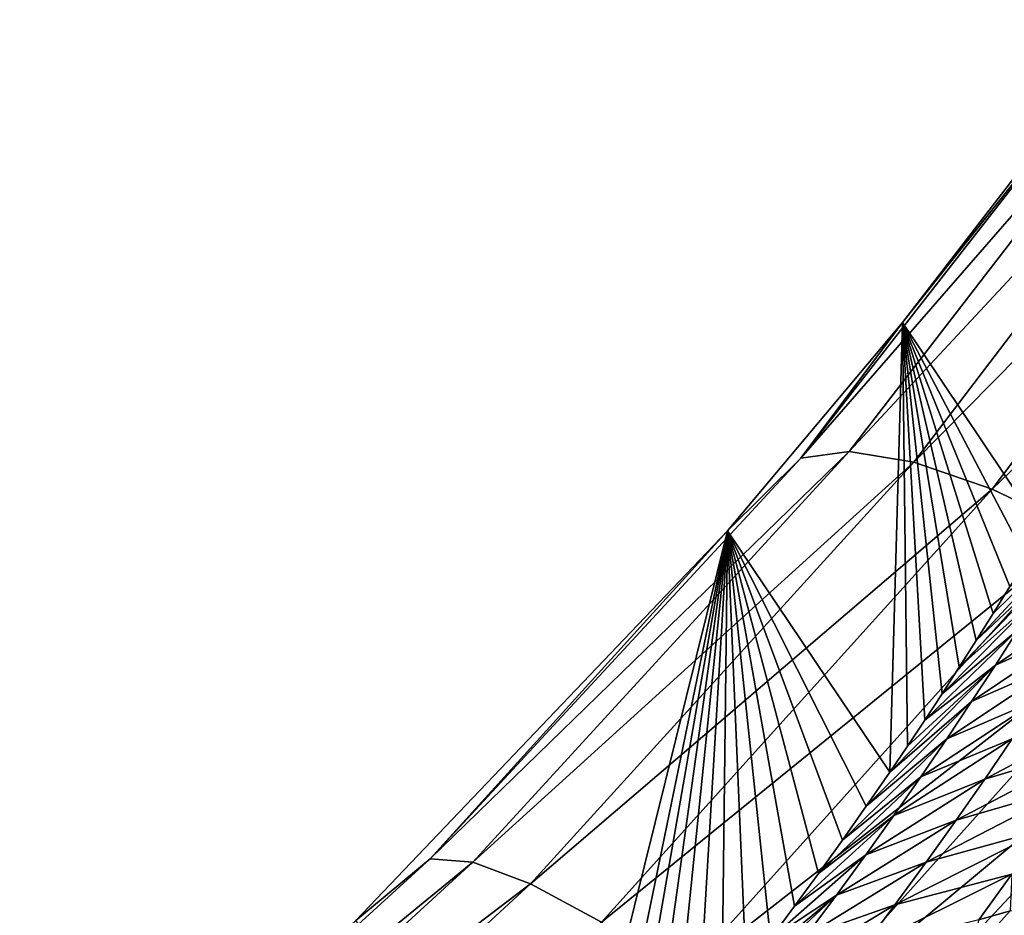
# Model space of a CAD drawing. Header units: metres. Extents: x -99 to 99, y -314 to 25.
# Tile 242 of 256: x 69.03 to 71.85, y 20.26 to 22.82. Entities that reach past the tile are written whole.
import ezdxf

# ---------------------------------------------------------------- set-up
doc = ezdxf.new("R2010")
doc.units = ezdxf.units.M
doc.layers.add('solid_K2442E1000C35', color=7, linetype='CONTINUOUS')

msp = doc.modelspace()

# ---------------------------------------------------------------- linework, layer by layer
at = {"layer": 'solid_K2442E1000C35'}
for points in [[(72.35276, 22.813494, 103.248489), (72.203346, 22.765522, 102.90593), (71.264618, 21.562672, 103.467117)], [(71.402649, 21.58124, 103.817223), (72.35276, 22.813494, 103.248489), (71.264618, 21.562672, 103.467117)], [(72.551445, 22.815546, 103.568634), (72.35276, 22.813494, 103.248489), (71.402649, 21.58124, 103.817223)], [(71.587013, 21.551136, 104.144455), (72.551445, 22.815546, 103.568634), (71.402649, 21.58124, 103.817223)], [(72.792366, 22.771616, 103.854996), (72.551445, 22.815546, 103.568634), (71.587013, 21.551136, 104.144455)], [(71.264618, 21.562672, 103.467117), (72.203346, 22.765522, 102.90593), (71.555191, 21.949884, 102.903694)], [(72.203346, 22.765522, 102.90593), (72.033844, 22.571278, 102.604767), (71.555191, 21.949884, 102.903694)], [(71.811165, 21.473434, 104.437187), (72.792366, 22.771616, 103.854996), (71.587013, 21.551136, 104.144455)], [(73.066963, 22.683258, 104.097412), (72.792366, 22.771616, 103.854996), (71.811165, 21.473434, 104.437187)], [(72.067162, 21.350891, 104.685028), (73.066963, 22.683258, 104.097412), (71.811165, 21.473434, 104.437187)], [(71.555191, 21.949884, 102.903694), (72.033844, 22.571278, 102.604767), (71.956291, 21.352177, 81.778702)], [(71.054802, 21.354382, 103.167686), (71.555191, 21.949884, 102.903694), (71.518753, 20.665373, 78.858177)], [(71.264618, 21.562672, 103.467117), (71.555191, 21.949884, 102.903694), (71.054802, 21.354382, 103.167686)], [(71.555191, 21.949884, 102.903694), (71.568909, 20.73938, 79.15139), (71.518753, 20.665373, 78.858177)], [(71.555191, 21.949884, 102.903694), (71.618713, 20.81398, 79.45224), (71.568909, 20.73938, 79.15139)], [(71.555191, 21.949884, 102.903694), (71.668106, 20.889143, 79.761124), (71.618713, 20.81398, 79.45224)], [(71.555191, 21.949884, 102.903694), (71.717194, 20.964945, 80.077248), (71.668106, 20.889143, 79.761124)], [(71.555191, 21.949884, 102.903694), (71.765945, 21.041365, 80.400757), (71.717194, 20.964945, 80.077248)], [(71.555191, 21.949884, 102.903694), (71.814285, 21.118343, 80.732216), (71.765945, 21.041365, 80.400757)], [(71.555191, 21.949884, 102.903694), (71.862137, 21.19582, 81.072212), (71.814285, 21.118343, 80.732216)], [(71.555191, 21.949884, 102.903694), (71.909439, 21.273733, 81.421288), (71.862137, 21.19582, 81.072212)], [(71.555191, 21.949884, 102.903694), (71.956291, 21.352177, 81.778702), (71.909439, 21.273733, 81.421288)], [(71.402649, 21.58124, 103.817223), (71.264618, 21.562672, 103.467117), (70.205719, 20.417583, 103.915161)], [(70.327477, 20.407656, 104.271606), (71.402649, 21.58124, 103.817223), (70.205719, 20.417583, 103.915161)], [(71.587013, 21.551136, 104.144455), (71.402649, 21.58124, 103.817223), (70.327477, 20.407656, 104.271606)], [(70.205719, 20.417583, 103.915161), (71.264618, 21.562672, 103.467117), (71.054802, 21.354382, 103.167686)], [(70.492493, 20.346481, 104.604774), (71.587013, 21.551136, 104.144455), (70.327477, 20.407656, 104.271606)], [(71.811165, 21.473434, 104.437187), (71.587013, 21.551136, 104.144455), (70.492493, 20.346481, 104.604774)], [(70.694923, 20.236238, 104.90284), (71.811165, 21.473434, 104.437187), (70.492493, 20.346481, 104.604774)], [(72.067162, 21.350891, 104.685028), (71.811165, 21.473434, 104.437187), (70.694923, 20.236238, 104.90284)], [(69.993309, 20.241137, 103.595291), (71.054802, 21.354382, 103.167686), (70.583099, 19.44939, 74.656708)], [(70.205719, 20.417583, 103.915161), (71.054802, 21.354382, 103.167686), (69.993309, 20.241137, 103.595291)], [(71.054802, 21.354382, 103.167686), (70.688728, 19.573301, 75.034218), (70.583099, 19.44939, 74.656708)], [(71.054802, 21.354382, 103.167686), (70.759094, 19.657486, 75.296669), (70.688728, 19.573301, 75.034218)], [(70.927567, 20.080837, 105.155228), (72.067162, 21.350891, 104.685028), (70.694923, 20.236238, 104.90284)], [(71.054802, 21.354382, 103.167686), (70.82933, 19.742918, 75.568634), (70.759094, 19.657486, 75.296669)], [(71.054802, 21.354382, 103.167686), (70.899414, 19.829597, 75.850502), (70.82933, 19.742918, 75.568634)], [(71.054802, 21.354382, 103.167686), (70.969383, 19.917551, 76.141533), (70.899414, 19.829597, 75.850502)], [(72.345894, 21.187851, 104.879189), (72.067162, 21.350891, 104.685028), (70.927567, 20.080837, 105.155228)], [(71.054802, 21.354382, 103.167686), (71.039162, 20.00676, 76.442436), (70.969383, 19.917551, 76.141533)], [(71.054802, 21.354382, 103.167686), (71.108673, 20.097195, 76.754074), (71.039162, 20.00676, 76.442436)], [(71.054802, 21.354382, 103.167686), (71.177895, 20.188854, 77.076706), (71.108673, 20.097195, 76.754074)], [(71.054802, 21.354382, 103.167686), (71.246864, 20.281778, 77.409584), (71.177895, 20.188854, 77.076706)], [(71.054802, 21.354382, 103.167686), (71.315498, 20.375916, 77.753624), (71.246864, 20.281778, 77.409584)], [(71.054802, 21.354382, 103.167686), (71.383682, 20.471216, 78.10984), (71.315498, 20.375916, 77.753624)], [(71.054802, 21.354382, 103.167686), (71.451416, 20.567688, 78.478233), (71.383682, 20.471216, 78.10984)], [(71.054802, 21.354382, 103.167686), (71.518753, 20.665373, 78.858177), (71.451416, 20.567688, 78.478233)], [(72.067535, 21.367296, 80.585945), (71.765945, 21.041365, 80.400757), (71.814285, 21.118343, 80.732216)], [(72.009361, 21.271042, 80.179207), (71.765945, 21.041365, 80.400757), (72.067535, 21.367296, 80.585945)], [(72.067535, 21.367296, 80.585945), (71.814285, 21.118343, 80.732216), (71.862137, 21.19582, 81.072212)], [(72.009361, 21.271042, 80.179207), (71.717194, 20.964945, 80.077248), (71.765945, 21.041365, 80.400757)], [(71.948853, 21.172897, 79.773315), (71.717194, 20.964945, 80.077248), (72.009361, 21.271042, 80.179207)], [(71.182175, 19.88579, 105.352982), (72.345894, 21.187851, 104.879189), (70.927567, 20.080837, 105.155228)], [(71.182175, 19.88579, 105.352982), (72.464149, 20.952528, 105.018394), (72.345894, 21.187851, 104.879189)], [(71.820419, 20.970776, 78.964272), (72.150414, 21.196054, 78.975075), (72.084137, 21.090349, 78.570953)], [(71.820419, 20.970776, 78.964272), (71.88591, 21.072823, 79.368324), (72.150414, 21.196054, 78.975075)], [(71.948853, 21.172897, 79.773315), (71.668106, 20.889143, 79.761124), (71.717194, 20.964945, 80.077248)], [(71.88591, 21.072823, 79.368324), (71.668106, 20.889143, 79.761124), (71.948853, 21.172897, 79.773315)], [(71.88591, 21.072823, 79.368324), (71.618713, 20.81398, 79.45224), (71.668106, 20.889143, 79.761124)], [(71.820419, 20.970776, 78.964272), (71.618713, 20.81398, 79.45224), (71.88591, 21.072823, 79.368324)], [(71.752274, 20.866707, 78.561234), (72.084137, 21.090349, 78.570953), (72.015099, 20.982489, 78.167755)], [(71.752274, 20.866707, 78.561234), (71.820419, 20.970776, 78.964272), (72.084137, 21.090349, 78.570953)], [(71.681313, 20.760555, 78.159271), (72.015099, 20.982489, 78.167755), (71.943138, 20.872404, 77.765556)], [(71.681313, 20.760555, 78.159271), (71.752274, 20.866707, 78.561234), (72.015099, 20.982489, 78.167755)], [(71.820419, 20.970776, 78.964272), (71.518753, 20.665373, 78.858177), (71.568909, 20.73938, 79.15139)], [(71.752274, 20.866707, 78.561234), (71.518753, 20.665373, 78.858177), (71.820419, 20.970776, 78.964272)], [(71.820419, 20.970776, 78.964272), (71.568909, 20.73938, 79.15139), (71.618713, 20.81398, 79.45224)], [(71.182175, 19.88579, 105.352982), (71.367737, 19.781536, 105.432777), (72.464149, 20.952528, 105.018394)], [(72.464149, 20.952528, 105.018394), (71.367737, 19.781536, 105.432777), (72.986298, 20.071363, 105.459549)], [(71.607399, 20.65226, 77.758476), (71.943138, 20.872404, 77.765556), (71.868111, 20.760029, 77.364426)], [(71.607399, 20.65226, 77.758476), (71.681313, 20.760555, 78.159271), (71.943138, 20.872404, 77.765556)], [(71.752274, 20.866707, 78.561234), (71.451416, 20.567688, 78.478233), (71.518753, 20.665373, 78.858177)], [(71.681313, 20.760555, 78.159271), (71.451416, 20.567688, 78.478233), (71.752274, 20.866707, 78.561234)], [(72.204941, 20.864866, 77.2062), (71.789856, 20.645288, 76.964417), (71.868111, 20.760029, 77.364426)], [(72.126236, 20.746113, 76.802269), (71.789856, 20.645288, 76.964417), (72.204941, 20.864866, 77.2062)], [(71.681313, 20.760555, 78.159271), (71.383682, 20.471216, 78.10984), (71.451416, 20.567688, 78.478233)], [(71.607399, 20.65226, 77.758476), (71.383682, 20.471216, 78.10984), (71.681313, 20.760555, 78.159271)], [(71.530373, 20.541756, 77.358932), (71.868111, 20.760029, 77.364426), (71.789856, 20.645288, 76.964417)], [(71.530373, 20.541756, 77.358932), (71.607399, 20.65226, 77.758476), (71.868111, 20.760029, 77.364426)], [(72.126236, 20.746113, 76.802269), (71.70816, 20.528088, 76.565628), (71.789856, 20.645288, 76.964417)], [(72.043983, 20.624725, 76.399414), (71.70816, 20.528088, 76.565628), (72.126236, 20.746113, 76.802269)], [(71.607399, 20.65226, 77.758476), (71.315498, 20.375916, 77.753624), (71.383682, 20.471216, 78.10984)], [(71.530373, 20.541756, 77.358932), (71.315498, 20.375916, 77.753624), (71.607399, 20.65226, 77.758476)], [(71.450081, 20.428978, 76.960709), (71.789856, 20.645288, 76.964417), (71.70816, 20.528088, 76.565628)], [(71.450081, 20.428978, 76.960709), (71.530373, 20.541756, 77.358932), (71.789856, 20.645288, 76.964417)], [(72.043983, 20.624725, 76.399414), (71.622795, 20.408318, 76.168175), (71.70816, 20.528088, 76.565628)], [(71.957939, 20.500582, 75.997726), (71.622795, 20.408318, 76.168175), (72.043983, 20.624725, 76.399414)], [(71.530373, 20.541756, 77.358932), (71.246864, 20.281778, 77.409584), (71.315498, 20.375916, 77.753624)], [(71.450081, 20.428978, 76.960709), (71.246864, 20.281778, 77.409584), (71.530373, 20.541756, 77.358932)], [(71.36631, 20.313833, 76.56395), (71.70816, 20.528088, 76.565628), (71.622795, 20.408318, 76.168175)], [(71.36631, 20.313833, 76.56395), (71.450081, 20.428978, 76.960709), (71.70816, 20.528088, 76.565628)], [(71.957939, 20.500582, 75.997726), (71.533539, 20.285872, 75.772156), (71.622795, 20.408318, 76.168175)], [(71.867844, 20.373562, 75.59729), (71.533539, 20.285872, 75.772156), (71.957939, 20.500582, 75.997726)], [(71.450081, 20.428978, 76.960709), (71.177895, 20.188854, 77.076706), (71.246864, 20.281778, 77.409584)], [(71.36631, 20.313833, 76.56395), (71.177895, 20.188854, 77.076706), (71.450081, 20.428978, 76.960709)], [(69.033272, 19.348017, 104.241905), (70.205719, 20.417583, 103.915161), (69.993309, 20.241137, 103.595291)], [(70.327477, 20.407656, 104.271606), (70.205719, 20.417583, 103.915161), (69.033272, 19.348017, 104.241905)], [(69.13398, 19.311483, 104.603149), (70.327477, 20.407656, 104.271606), (69.033272, 19.348017, 104.241905)], [(70.492493, 20.346481, 104.604774), (70.327477, 20.407656, 104.271606), (69.13398, 19.311483, 104.603149)], [(71.278839, 20.196226, 76.16877), (71.622795, 20.408318, 76.168175), (71.533539, 20.285872, 75.772156)], [(71.278839, 20.196226, 76.16877), (71.36631, 20.313833, 76.56395), (71.622795, 20.408318, 76.168175)], [(71.867844, 20.373562, 75.59729), (71.44014, 20.160639, 75.377686), (71.533539, 20.285872, 75.772156)], [(71.773445, 20.243532, 75.198196), (71.44014, 20.160639, 75.377686), (71.867844, 20.373562, 75.59729)], [(71.773445, 20.243532, 75.198196), (71.867844, 20.373562, 75.59729), (71.862732, 20.268654, 75.208389)], [(69.274765, 19.221312, 104.940826), (70.492493, 20.346481, 104.604774), (69.13398, 19.311483, 104.603149)], [(70.694923, 20.236238, 104.90284), (70.492493, 20.346481, 104.604774), (69.274765, 19.221312, 104.940826)], [(71.36631, 20.313833, 76.56395), (71.039162, 20.00676, 76.442436), (71.108673, 20.097195, 76.754074)], [(71.278839, 20.196226, 76.16877), (71.039162, 20.00676, 76.442436), (71.36631, 20.313833, 76.56395)], [(71.36631, 20.313833, 76.56395), (71.108673, 20.097195, 76.754074), (71.177895, 20.188854, 77.076706)], [(73.214287, 20.311943, 74.414452), (72.769127, 18.154652, 67.748955), (71.59906, 19.979925, 74.400871)], [(73.214287, 20.311943, 74.414452), (71.59906, 19.979925, 74.400871), (71.680664, 20.068165, 74.64257)], [(73.214287, 20.311943, 74.414452), (71.680664, 20.068165, 74.64257), (71.762581, 20.157637, 74.892128)], [(73.214287, 20.311943, 74.414452), (71.762581, 20.157637, 74.892128), (71.862732, 20.268654, 75.208389)], [(71.187431, 20.076063, 75.775307), (71.533539, 20.285872, 75.772156), (71.44014, 20.160639, 75.377686)], [(71.187431, 20.076063, 75.775307), (71.278839, 20.196226, 76.16877), (71.533539, 20.285872, 75.772156)], [(71.773445, 20.243532, 75.198196), (71.862732, 20.268654, 75.208389), (71.762581, 20.157637, 74.892128)]]:
    msp.add_3dface(points, dxfattribs=at)

doc.saveas('drawing.dxf')
